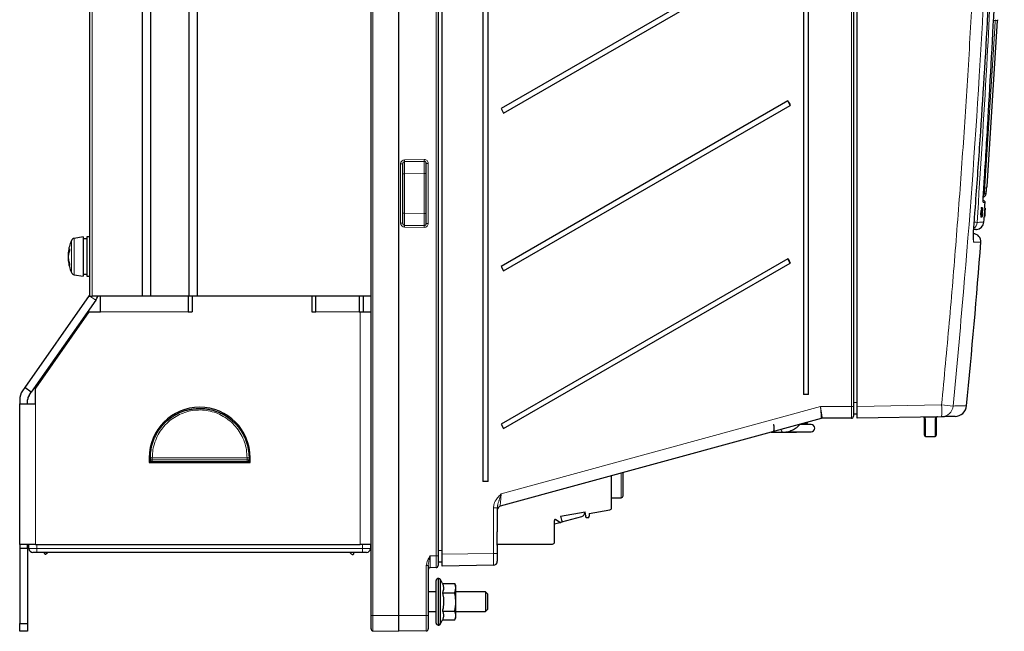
# Model space of a CAD drawing. Header units: millimetres. Extents: x 5 to 418, y 2 to 292.
# Tile 40 of 48: x 173 to 256, y 136 to 187. Entities that reach past the tile are written whole.
import ezdxf

# ---------------------------------------------------------------- set-up
doc = ezdxf.new("R2010")
doc.units = ezdxf.units.MM

msp = doc.modelspace()

# ---------------------------------------------------------------- linework, layer by layer
at = {"color": 7, "linetype": 'Continuous', "lineweight": 25}
for p, q in [((202.3678, 136.8825), (202.3678, 247.5492)), ((204.7012, 247.5492), (204.7012, 136.8825)), ((208.0345, 247.5492), (208.0345, 141.9319)), ((208.3678, 142.0548), (208.3678, 247.3769)), ((211.8096, 241.5492), (211.8096, 148.2159)), ((212.2505, 148.2159), (212.2505, 241.5492)), ((243.1012, 241.5695), (243.1012, 154.5492)), ((243.4345, 154.5578), (243.4345, 241.5466)), ((238.8763, 240.8825), (238.8763, 155.5492)), ((239.3172, 155.5492), (239.3172, 240.8825)), ((178.5845, 237.2159), (178.5845, 163.8825)), ((183.0345, 237.2159), (183.0345, 163.8825)), ((183.7486, 237.2159), (183.7486, 163.8825)), ((186.9871, 237.2159), (186.9871, 163.8825)), ((187.7012, 237.2159), (187.7012, 163.8825)), ((237.5598, 193.6954), (213.3503, 179.7159)), ((213.5669, 179.3406), (237.7764, 193.3202)), ((254.3905, 173.1368), (255.2658, 187.1659)), ((237.5598, 180.3621), (213.3503, 166.3825)), ((213.3503, 179.7159), (213.5669, 179.3406)), ((213.5669, 166.0072), (237.7764, 179.9868)), ((237.7764, 179.9868), (237.5598, 180.3621)), ((205.0345, 175.0521), (205.0345, 170.0463)), ((206.8649, 175.2478), (205.1983, 175.2187)), ((207.0345, 170.0172), (207.0345, 175.0812)), ((253.9046, 171.3171), (253.9048, 171.324)), ((253.9381, 171.3218), (253.9048, 171.324)), ((253.9048, 171.324), (253.9051, 171.324)), ((253.9432, 171.3218), (253.9103, 171.324)), ((253.9241, 170.9684), (253.9381, 171.3218)), ((253.9572, 171.3216), (253.925, 171.3238)), ((253.9796, 171.3214), (253.9287, 170.5564)), ((253.9624, 171.3216), (253.9292, 170.9671)), ((253.9624, 171.3216), (253.9304, 171.3237)), ((253.9432, 171.3218), (253.9355, 171.128)), ((253.9381, 171.3218), (253.9432, 171.3218)), ((253.9391, 171.1278), (253.9572, 171.3216)), ((253.9771, 171.3214), (253.9453, 171.3235)), ((253.9796, 171.3214), (253.9477, 171.3235)), ((253.9572, 171.3216), (253.9624, 171.3216)), ((253.9649, 171.3144), (253.9705, 171.3332)), ((254.0038, 171.331), (253.9712, 171.3331)), ((253.9771, 171.3214), (253.9796, 171.3214)), ((254.0571, 171.9568), (254.0761, 171.9551)), ((254.2207, 171.3142), (254.1874, 171.3164)), ((254.2213, 171.3142), (254.1884, 171.3164)), ((254.223, 171.3142), (254.1908, 171.3163)), ((254.2237, 171.3142), (254.1916, 171.3163)), ((254.2253, 171.3142), (254.1934, 171.3163)), ((254.2282, 171.3142), (254.1958, 171.3163)), ((254.2288, 171.3142), (254.1962, 171.3163)), ((254.1983, 170.9608), (254.2207, 171.3142)), ((254.2237, 171.3142), (254.1989, 170.9596)), ((254.2213, 171.3142), (254.209, 171.1205)), ((254.2095, 171.1203), (254.223, 171.3142)), ((254.2207, 171.3142), (254.2213, 171.3142)), ((254.2218, 171.2209), (254.2282, 171.3142)), ((254.2288, 171.3142), (254.2227, 171.2208)), ((254.223, 171.3142), (254.2237, 171.3142)), ((254.2282, 171.3142), (254.2288, 171.3142)), ((253.8651, 171.1081), (253.8491, 170.7422)), ((253.8823, 170.74), (253.8491, 170.7422)), ((253.8856, 170.5569), (253.8524, 170.5591)), ((253.8984, 171.1059), (253.8651, 171.1081)), ((253.8818, 171.1079), (253.8651, 171.1081)), ((253.915, 171.1057), (253.8818, 171.1079)), ((253.8984, 171.1059), (253.8823, 170.74)), ((253.8823, 170.74), (253.915, 171.1057)), ((253.8856, 170.5569), (253.9241, 170.9684)), ((253.8908, 170.5568), (253.8856, 170.5569)), ((253.9154, 170.82), (253.8908, 170.5568)), ((253.9079, 170.5566), (253.8909, 170.5578)), ((253.915, 171.1057), (253.8984, 171.1059)), ((253.9241, 170.9684), (253.9029, 170.9698)), ((253.9079, 170.5566), (253.9185, 170.827)), ((253.913, 170.5566), (253.9079, 170.5566)), ((253.9292, 170.9671), (253.913, 170.5566)), ((253.9248, 170.5565), (253.913, 170.5573)), ((253.9516, 170.5464), (253.9192, 170.5485)), ((253.9248, 170.5565), (253.9645, 171.1526)), ((253.9287, 170.5564), (253.9248, 170.5565)), ((253.95, 171.0399), (253.9361, 171.0408)), ((253.956, 171.1303), (253.9446, 171.131)), ((253.95, 171.0399), (253.956, 171.1303)), ((253.9642, 170.9445), (253.9545, 170.9451)), ((253.9783, 170.8261), (253.9809, 170.8009)), ((254.0006, 171.1085), (253.9948, 171.0854)), ((254.1695, 170.5492), (254.1363, 170.5514)), ((254.1737, 170.5394), (254.142, 170.5415)), ((254.1698, 171.1002), (254.1465, 170.7343)), ((254.1798, 170.7321), (254.1465, 170.7343)), ((254.1695, 170.5492), (254.1983, 170.9608)), ((254.1702, 170.5492), (254.1695, 170.5492)), ((254.2031, 171.098), (254.1698, 171.1002)), ((254.1719, 171.1002), (254.1698, 171.1002)), ((254.1886, 170.8125), (254.1702, 170.5492)), ((254.1723, 170.5492), (254.1702, 170.5493)), ((254.2052, 171.098), (254.1719, 171.1002)), ((254.1723, 170.5492), (254.1894, 170.8195)), ((254.1729, 170.5492), (254.1723, 170.5492)), ((254.1989, 170.9596), (254.1729, 170.5492)), ((254.1763, 170.5492), (254.1757, 170.5492)), ((254.1891, 170.7355), (254.1763, 170.5492)), ((254.1787, 170.5492), (254.1763, 170.5494)), ((254.1793, 170.5492), (254.1787, 170.5492)), ((254.1798, 170.7321), (254.2052, 171.098)), ((254.2031, 171.098), (254.1798, 170.7321)), ((254.1869, 170.7551), (254.1859, 170.7552)), ((254.188, 170.765), (254.1866, 170.765)), ((254.1869, 170.7551), (254.188, 170.765)), ((254.1905, 170.7801), (254.1875, 170.7803)), ((254.1885, 170.7356), (254.213, 171.0928)), ((254.2145, 171.0927), (254.1913, 170.7354)), ((254.1983, 170.9608), (254.1957, 170.961)), ((254.1983, 170.9121), (254.1959, 170.9122)), ((254.1983, 170.9121), (254.2042, 171.0003)), ((254.2129, 171.0846), (254.1984, 170.8728)), ((254.1997, 170.8728), (254.2127, 171.0739)), ((254.2042, 171.0003), (254.2017, 171.0005)), ((254.2052, 171.098), (254.2031, 171.098)), ((254.2109, 171.1082), (254.2093, 171.1083)), ((254.2109, 171.1082), (254.2111, 171.118)), ((254.2223, 171.2208), (254.2226, 171.2259)), ((205.1983, 169.8797), (206.8649, 169.8506)), ((178.0512, 168.8825), (177.3141, 168.7526)), ((178.0512, 168.8825), (178.0512, 165.9296)), ((178.5845, 168.8825), (178.3678, 168.8825)), ((178.3678, 168.8825), (178.3678, 165.9296)), ((178.3678, 168.7159), (178.0512, 168.7159)), ((176.8517, 167.529), (176.8008, 167.5431)), ((176.8093, 167.413), (176.8008, 167.4144)), ((176.8032, 167.2474), (176.8008, 167.2474)), ((176.8609, 167.5596), (176.8101, 167.5724)), ((176.8248, 167.4252), (176.8101, 167.4234)), ((176.8032, 166.9543), (176.8008, 166.9538)), ((176.8294, 166.8965), (176.8008, 166.8886)), ((176.8428, 166.8336), (176.8101, 166.8262)), ((237.5598, 167.0288), (213.3503, 153.0492)), ((213.3503, 166.3825), (213.5669, 166.0072)), ((213.5669, 152.6739), (237.7764, 166.6535)), ((237.7764, 166.6535), (237.5598, 167.0288)), ((177.3141, 165.6792), (178.0512, 165.5492)), ((178.0512, 165.9296), (178.0512, 165.5492)), ((178.0512, 165.7159), (178.3678, 165.7159)), ((178.3678, 165.9296), (178.3678, 165.5492)), ((178.3678, 165.5492), (178.5845, 165.5492)), ((178.5806, 163.9205), (173.1335, 156.1413)), ((178.5845, 163.8825), (178.8345, 163.8825)), ((183.0345, 163.8825), (178.8345, 163.8825)), ((179.5345, 162.5492), (179.5345, 163.8825)), ((183.7486, 163.8825), (183.0345, 163.8825)), ((186.9871, 163.8825), (183.7486, 163.8825)), ((186.9345, 163.8825), (186.9345, 162.5492)), ((187.2678, 163.8825), (186.9871, 163.8825)), ((187.2678, 163.8825), (187.2678, 162.5492)), ((197.3678, 163.8825), (187.2678, 163.8825)), ((202.3678, 163.8825), (187.7012, 163.8825)), ((197.3678, 163.8825), (197.3678, 162.5492)), ((197.7012, 162.5492), (197.7012, 163.8825)), ((201.3678, 163.8825), (201.3678, 162.5492)), ((201.7012, 163.8825), (201.7012, 162.5492)), ((179.1267, 163.5382), (173.6796, 155.7589)), ((178.5479, 162.5492), (174.0345, 156.1034)), ((178.5479, 162.5492), (179.5345, 162.5492)), ((186.9345, 162.5492), (187.2678, 162.5492)), ((197.3678, 162.5492), (197.7012, 162.5492)), ((201.3678, 162.5492), (201.4556, 162.5492)), ((201.4556, 162.5492), (202.3678, 162.5492)), ((173.1335, 156.1413), (172.9423, 155.8682)), ((173.6796, 155.7589), (173.1335, 156.1413)), ((173.4884, 155.4858), (173.6796, 155.7589)), ((174.0345, 154.7701), (174.0345, 156.1034)), ((239.3172, 155.5492), (238.8763, 155.5492)), ((172.7012, 155.1034), (172.7012, 154.7701)), ((172.7012, 154.7701), (174.0345, 154.7701)), ((172.7012, 142.8825), (172.7012, 154.7701)), ((173.3678, 154.7701), (173.3678, 155.1034)), ((243.1012, 154.5492), (243.1012, 153.7159)), ((243.4345, 153.8857), (243.1012, 153.8857)), ((243.4345, 153.558), (243.4345, 154.5578)), ((240.3913, 153.5374), (213.2798, 146.1163)), ((213.3503, 153.0492), (213.5669, 152.6739)), ((239.5345, 153.0159), (238.5754, 153.0159)), ((239.0207, 153.0233), (239.0246, 153.1633)), ((239.1295, 153.0159), (239.2143, 153.1725)), ((239.2143, 153.1725), (239.2384, 153.2218)), ((242.9345, 153.5492), (240.4793, 153.5492)), ((250.5486, 153.6822), (243.4345, 153.558)), ((250.1136, 153.6569), (249.1012, 153.6569)), ((249.1012, 152.1155), (249.1012, 153.5552)), ((250.1012, 153.5761), (250.1012, 152.1155)), ((236.1723, 152.3825), (237.1514, 152.3825)), ((237.1514, 152.3825), (238.1992, 152.3825)), ((237.4721, 152.4159), (239.5345, 152.4159)), ((191.9541, 151.5492), (191.8487, 151.5492)), ((249.2012, 152.0155), (250.0012, 152.0155)), ((183.6345, 150.2159), (183.6345, 149.8159)), ((183.6345, 149.8159), (192.1678, 149.8159)), ((183.7345, 150.2133), (183.7345, 150.2159)), ((183.7345, 150.0492), (183.7345, 150.2133)), ((183.7345, 150.0492), (183.7345, 149.8159)), ((191.9012, 149.8825), (183.9012, 149.8825)), ((192.0678, 150.2159), (192.0678, 150.2133)), ((192.0678, 150.2133), (192.0678, 150.0492)), ((192.0678, 149.8159), (192.0678, 150.0492)), ((192.1678, 149.8159), (192.1678, 150.2159)), ((223.6545, 148.6425), (223.6545, 148.9561)), ((212.2505, 148.2159), (211.8096, 148.2159)), ((222.6878, 146.0066), (222.6878, 148.6915)), ((222.6878, 146.8425), (223.4878, 146.8425)), ((213.0345, 145.9839), (213.0345, 143.943)), ((218.3821, 145.2866), (220.4584, 145.6527)), ((220.4212, 145.5732), (220.4212, 145.6462)), ((220.5203, 145.3013), (220.4584, 145.6527)), ((220.7921, 145.5045), (222.5226, 145.8096)), ((220.7921, 145.5045), (220.7921, 145.2789)), ((217.8652, 143.0847), (217.8652, 144.9247)), ((217.8652, 144.6325), (218.3006, 144.7492)), ((218.279, 144.763), (217.9701, 144.9793)), ((218.3785, 144.7448), (218.3352, 144.7372)), ((218.3821, 145.2866), (218.444, 144.9352)), ((218.4637, 144.7597), (218.3967, 144.748)), ((218.5038, 144.8697), (218.4637, 144.7597)), ((218.4771, 144.7965), (220.1741, 145.2512)), ((220.5609, 145.1308), (220.4866, 145.2194)), ((220.682, 145.1476), (220.5609, 145.1308)), ((174.0345, 142.8825), (172.7012, 142.8825)), ((172.7012, 142.8825), (172.7012, 142.5492)), ((173.3678, 142.5492), (172.7012, 142.5492)), ((172.7012, 142.5492), (172.7012, 136.2159)), ((173.3678, 142.5492), (173.3678, 142.8825)), ((173.3678, 142.5492), (173.3678, 136.2159)), ((173.4845, 142.5492), (173.4845, 142.8825)), ((174.1512, 142.2159), (173.8178, 142.2159)), ((174.0345, 142.8825), (201.4556, 142.8825)), ((201.6512, 142.2159), (174.1512, 142.2159)), ((202.3678, 142.8825), (201.4556, 142.8825)), ((201.9845, 142.2159), (201.6512, 142.2159)), ((202.3178, 142.8825), (202.3178, 142.5492)), ((213.0345, 142.9159), (217.6963, 142.9159)), ((213.0345, 142.822), (213.0345, 142.1306)), ((208.0345, 141.3883), (208.0308, 141.3884)), ((208.0345, 141.9319), (208.0345, 141.0987)), ((208.3678, 141.3825), (208.0345, 141.3883)), ((208.3678, 141.055), (208.3678, 142.0548)), ((213.0345, 142.1306), (213.0345, 141.464)), ((207.2012, 141.1125), (207.2012, 136.8825)), ((207.8707, 140.932), (207.3649, 140.9232)), ((212.707, 141.1307), (208.3678, 141.055)), ((207.8678, 136.2493), (207.8678, 139.8492)), ((208.095, 140.0159), (208.0345, 140.0159)), ((208.4056, 139.5774), (208.246, 139.9196)), ((207.8678, 138.8825), (207.2012, 138.8825)), ((208.4003, 139.5887), (209.4383, 139.5887)), ((208.4004, 139.5887), (209.4383, 139.5887)), ((209.5345, 139.3825), (209.4382, 139.5889)), ((209.4383, 138.8012), (209.5345, 139.1949)), ((209.5345, 139.1949), (209.5345, 139.3825)), ((209.5345, 138.0314), (209.5345, 139.1949)), ((212.0345, 138.8825), (209.5345, 138.8825)), ((212.2012, 138.7159), (212.0345, 138.8825)), ((212.0345, 138.8825), (212.0345, 138.6993)), ((208.4003, 138.8012), (209.4383, 138.8012)), ((209.5345, 136.8857), (209.5345, 138.0314)), ((212.0345, 138.6993), (212.0345, 137.2159)), ((212.2012, 138.7159), (212.2012, 138.5693)), ((212.2012, 138.5693), (212.2012, 137.3825)), ((207.2012, 137.2159), (207.8678, 137.2159)), ((208.4003, 137.2617), (209.4383, 137.2617)), ((209.5345, 137.2159), (212.0345, 137.2159)), ((212.0345, 137.2159), (212.2012, 137.3825)), ((202.3678, 135.7537), (202.3678, 136.8825)), ((204.7012, 136.8825), (204.7012, 135.5492)), ((207.2012, 136.8825), (207.2012, 135.7566)), ((208.246, 136.1788), (208.4056, 136.521)), ((208.4004, 136.5097), (209.4383, 136.5097)), ((208.4004, 136.5097), (209.4383, 136.5097)), ((209.4382, 136.5095), (209.5345, 136.7159)), ((209.5345, 136.7159), (209.5345, 136.8857)), ((172.7012, 136.2159), (173.3678, 136.2159)), ((172.7012, 135.5492), (172.7012, 136.2159)), ((173.3678, 135.5492), (172.7012, 135.5492)), ((173.3678, 136.2159), (173.3678, 135.5492)), ((202.5316, 135.5871), (204.7012, 135.5492)), ((207.0374, 135.59), (204.7012, 135.5492)), ((208.0345, 136.0825), (208.095, 136.0825))]:
    msp.add_line(p, q, dxfattribs=at)
at = {"color": 7, "linetype": 'Continuous', "lineweight": 18}
for p, q in [((202.5316, 247.5492), (202.5316, 136.8825)), ((207.8707, 141.9319), (207.8707, 247.5492)), ((242.9375, 154.5492), (242.9375, 241.5695)), ((178.8345, 163.8825), (178.8345, 237.2159)), ((255.0817, 187.1659), (255.0924, 187.2314)), ((255.2658, 187.1659), (255.0817, 187.1659)), ((204.8707, 170.0463), (204.8707, 175.0521)), ((204.8707, 175.0521), (205.0345, 175.0521)), ((205.1983, 175.3854), (206.8649, 175.4144)), ((207.0345, 175.0812), (207.2041, 175.0812)), ((207.2041, 175.0812), (207.2041, 170.0172)), ((205.0345, 174.2189), (205.1983, 174.2189)), ((206.8649, 174.248), (205.1983, 174.2189)), ((205.1983, 174.2189), (205.1983, 170.8795)), ((206.8649, 174.248), (207.0345, 174.248)), ((206.8649, 170.8504), (206.8649, 174.248)), ((254.3494, 173.0142), (254.3497, 173.0191)), ((205.0345, 170.8795), (205.1983, 170.8795)), ((205.1983, 170.8795), (206.8649, 170.8504)), ((206.8649, 170.8504), (207.0345, 170.8504)), ((253.9185, 170.827), (253.9161, 170.8272)), ((253.9391, 171.1278), (253.9355, 171.1281)), ((254.2127, 171.0739), (254.2122, 171.0739)), ((204.8707, 170.0463), (205.0345, 170.0463)), ((206.8649, 169.6839), (205.1983, 169.713)), ((207.0345, 170.0172), (207.2041, 170.0172)), ((177.0669, 166.1797), (177.0669, 168.5586)), ((177.3141, 168.7526), (177.3141, 165.6792)), ((177.0669, 165.8732), (177.0669, 166.1797)), ((178.5806, 163.9205), (178.5845, 163.9178)), ((178.6349, 163.8825), (179.1267, 163.5382)), ((186.9345, 162.5492), (179.5345, 162.5492)), ((201.3678, 162.5492), (197.7012, 162.5492)), ((201.4556, 142.8825), (201.4556, 162.5492)), ((174.0345, 142.8825), (174.0345, 154.7701)), ((243.1012, 154.8857), (243.4345, 154.8857)), ((243.4345, 154.5578), (250.5515, 154.682)), ((213.3619, 147.1707), (240.3179, 154.5492)), ((240.3179, 154.5492), (242.9375, 154.5492)), ((243.1012, 154.5492), (242.9375, 154.5492)), ((239.2267, 153.2186), (239.2143, 153.1724)), ((249.2012, 153.456), (249.2012, 152.0155)), ((250.0012, 152.0155), (250.0012, 153.477)), ((183.9012, 150.2133), (183.7345, 150.2133)), ((183.9012, 150.0492), (183.7345, 150.0492)), ((183.9012, 150.2209), (183.9012, 150.2184)), ((183.9012, 150.2184), (191.9012, 150.2184)), ((183.9012, 150.2184), (183.9012, 150.2133)), ((191.9012, 150.2133), (183.9012, 150.2133)), ((183.9012, 150.2133), (183.9012, 150.0492)), ((183.9012, 150.0492), (191.9012, 150.0492)), ((183.9012, 150.0492), (183.9012, 149.8825)), ((183.9012, 149.8825), (183.9012, 149.8159)), ((191.9012, 150.2184), (191.9012, 150.2209)), ((191.9012, 150.2133), (191.9012, 150.2184)), ((191.9012, 150.0492), (191.9012, 150.2133)), ((192.0678, 150.2133), (191.9012, 150.2133)), ((191.9012, 150.0492), (191.9012, 149.8825)), ((192.0678, 150.0492), (191.9012, 150.0492)), ((191.9012, 149.8825), (191.9012, 149.8159)), ((223.4878, 148.6425), (223.4878, 148.9105)), ((223.4878, 146.8425), (223.4878, 148.6425)), ((212.7071, 142.1306), (212.7071, 145.9839)), ((212.7071, 145.9839), (213.0345, 145.9839)), ((173.4845, 142.5492), (174.1512, 142.5492)), ((174.1512, 142.8825), (174.1512, 142.5492)), ((174.1512, 142.5492), (174.1512, 142.2159)), ((174.1512, 142.5492), (201.6512, 142.5492)), ((201.6512, 142.5492), (201.6512, 142.8825)), ((201.6512, 142.5492), (201.6512, 142.2159)), ((201.6512, 142.5492), (202.3178, 142.5492)), ((208.0345, 142.3882), (208.3678, 142.3824)), ((207.3649, 141.923), (207.8707, 141.9319)), ((207.8707, 141.9319), (208.0345, 141.9319)), ((208.3678, 142.0548), (212.7071, 142.1306)), ((212.7071, 142.1306), (213.0345, 142.1306)), ((207.0374, 136.8825), (207.0374, 141.1125)), ((207.2012, 141.1125), (207.0374, 141.1125)), ((208.0345, 140.0159), (208.0345, 136.0827)), ((208.095, 136.0827), (208.095, 140.0159)), ((208.246, 139.9196), (208.246, 136.1789)), ((202.5316, 136.8825), (202.3678, 136.8825)), ((202.5316, 136.8825), (204.7012, 136.8825)), ((202.5316, 136.8825), (202.5316, 135.5871)), ((207.0374, 136.8825), (204.7012, 136.8825)), ((207.0374, 135.59), (207.0374, 136.8825)), ((207.2012, 136.8825), (207.0374, 136.8825))]:
    msp.add_line(p, q, dxfattribs=at)
at = {"color": 7, "linetype": 'Continuous', "lineweight": 18, "flags": 128}
for points in [[(255.0817, 187.1659), (255.0401, 186.5005), (254.8738, 183.839), (254.1787, 172.7107)], [(254.0557, 171.8436), (254.0592, 171.8251), (254.0602, 171.7929)], [(253.2591, 168.4339), (253.2559, 168.5697), (253.2386, 168.6583)], [(236.9938, 152.6074), (236.9974, 152.5883), (237.0335, 152.4802), (237.0876, 152.4079), (237.1514, 152.3825), (237.1514, 152.3825)], [(238.3251, 152.4159), (238.3097, 152.4079), (238.1992, 152.3825)]]:
    msp.add_lwpolyline(points, dxfattribs=at)
at = {"color": 7, "linetype": 'Continuous', "lineweight": 25, "flags": 128}
for points in [[(254.1974, 171.3159), (254.2007, 171.3662), (254.2143, 171.5724), (254.2279, 171.7786)], [(254.1183, 170.1292), (254.1321, 170.3354), (254.1459, 170.5415), (254.1465, 170.5494)]]:
    msp.add_lwpolyline(points, dxfattribs=at)
at = {"color": 7, "linetype": 'Continuous', "lineweight": 18}
for centre, radius, start, end in [((252.2141, 143.9751), 43.2859, 86.201525, 86.465978), ((205.2041, 175.0521), 0.3333, 91, 180), ((202.8103, 175.302), 2.3894, 358.001617, 1.998383), ((206.8707, 175.0812), 0.3333, 0, 91), ((204.477, 175.3311), 2.3894, 358.001617, 1.998383), ((253.8414, 172.5647), 0.3334, 314.639516, 356.43634), ((253.2631, 159.2903), 13.4515, 86.097181, 86.429568), ((205.2041, 170.0463), 0.3333, 180, 269), ((202.8103, 169.7963), 2.3894, 358.001617, 1.998383), ((206.8707, 170.0172), 0.3333, 269, 0), ((204.477, 169.7673), 2.3894, 358.001617, 1.998383), ((252.8845, 170.145), 0.6668, 305.878598, 356.183529), ((252.3167, 155.1805), 14.971, 85.275163, 86.190715), ((238.282, 154.2181), 12.2783, 357.498486, 2.165515), ((236.3499, 6.0238), 149.335, 84.168492, 84.542989), ((250.5296, 154.6797), 0.9977, 271.089843, 354.614745), ((237.8611, 153.9367), 1.4761, 321.771425, 329.7881), ((240.4793, 153.216), 0.3332, 90.000119, 105.308153), ((249.2007, 153.5556), 0.0996, 180.24976, 270.247601), ((250.0016, 153.5766), 0.0996, 269.748797, 359.746575), ((183.8595, 148.8486), 1.373, 88.262525, 95.225314), ((183.8595, 148.8408), 1.3782, 88.269169, 95.205235), ((191.9428, 148.8486), 1.373, 84.774686, 91.737475), ((191.9428, 148.8408), 1.3782, 84.794765, 91.730831)]:
    msp.add_arc(centre, radius, start, end, dxfattribs=at)
at = {"color": 7, "linetype": 'Continuous', "lineweight": 25}
for centre, radius, start, end in [((255.5984, 187.1451), 0.3333, 165, 176.429851), ((253.0672, 189.0637), 17.782, 209.297941, 210.694177), ((205.2012, 175.0521), 0.1667, 91, 180), ((206.8678, 175.0812), 0.1667, 0, 91), ((254.0578, 173.1577), 0.3333, 331.940737, 356.362009), ((254.0615, 171.7891), 0.1667, 357.305826, 85), ((205.2012, 170.0463), 0.1667, 180, 269), ((206.8678, 170.0172), 0.1667, 269, 0), ((253.4532, 170.1751), 0.6667, 273, 355.982012), ((253.2076, 168.4757), 0.6667, 355.282661, 89), ((180.1178, 167.2159), 3.3333, 156.245977, 174.158313), ((177.372, 168.4243), 0.3333, 100, 156.245977), ((-543.6463, 231.3855), 800, 354.4925838, 355.4859412), ((176.8975, 167.5283), 0.0979, 153.204577, 171.254792), ((178.9164, 167.4081), 2.1168, 176.364426, 178.10801), ((177.3158, 167.5152), 0.5164, 184.134249, 191.692871), ((180.1197, 167.1589), 3.3201, 175.430776, 178.472973), ((178.0991, 167.4706), 1.2995, 182.476148, 185.302872), ((179.805, 167.0997), 3.0054, 175.19483, 178.387435), ((180.1197, 167.2728), 3.3201, 181.527027, 184.569224), ((178.0212, 167.3442), 1.2324, 154.808024, 169.327615), ((178.5194, 167.0453), 1.7365, 158.296072, 169.845034), ((179.017, 167.1005), 2.2304, 168.761738, 171.675524), ((178.9596, 167.7781), 2.0556, 177.473074, 182.526926), ((178.0991, 166.9612), 1.2995, 174.697128, 177.523852), ((179.7024, 167.0991), 2.9028, 181.614127, 184.880532), ((178.9164, 167.0237), 2.1168, 181.89199, 183.635574), ((177.2126, 166.9186), 0.413, 184.171672, 192.927199), ((180.1178, 167.2159), 3.3333, 185.841687, 203.754023), ((179.1184, 167.3502), 2.3334, 188.424874, 198.538392), ((178.6252, 167.1039), 1.8361, 188.697723, 200.565579), ((178.3003, 166.5336), 1.3963, 176.933894, 183.066106), ((253.0672, 175.7304), 17.782, 209.297941, 210.694177), ((177.372, 166.0074), 0.3333, 203.754023, 260), ((178.0345, 164.3029), 1.3333, 325, 341.621148), ((174.0345, 155.1034), 1.3333, 145, 180), ((174.0345, 155.1034), 0.6667, 145, 180), ((187.9012, 150.2159), 4.2667, 0, 180), ((251.6654, 154.7018), 1, 271, 354.522199), ((239.5345, 152.7159), 0.3, 270, 90), ((240.4793, 153.2159), 0.3333, 90, 105.308187), ((242.9345, 153.7159), 0.1667, 270, 0), ((250.2012, 153.5761), 0.1, 91, 114.625663), ((249.2012, 152.1155), 0.1, 180, 270), ((250.0012, 152.1155), 0.1, 270, 0), ((183.9012, 150.0492), 0.1667, 180, 270), ((191.9012, 150.0492), 0.1667, 270, 0), ((223.4878, 147.0092), 0.1667, 270, 0), ((213.3678, 145.7948), 0.3333, 105.308187, 180), ((220.0878, 145.5732), 0.3333, 285, 0), ((222.4878, 146.0066), 0.2, 280.000143, 359.999857), ((217.9318, 144.9247), 0.0667, 55, 179.99957), ((218.3612, 144.868), 0.1333, 231.938756, 258.739906), ((218.3647, 144.8774), 0.1333, 275.936372, 283.918107), ((218.4568, 144.8869), 0.05, 340, 104.780192), ((220.5249, 145.2515), 0.05, 95.219808, 220), ((220.6587, 145.2789), 0.1333, 280.07276, 359.999785), ((217.6963, 143.0847), 0.1688, 270, 359.99983), ((173.8178, 142.5492), 0.3333, 180, 270), ((201.9845, 142.5492), 0.3333, 270, 0), ((212.7012, 141.464), 0.3333, 271, 0), ((207.3678, 140.7566), 0.1667, 91, 180), ((207.8678, 141.0987), 0.1667, 271, 0), ((208.0345, 139.8492), 0.1667, 90, 180), ((208.095, 139.8492), 0.1667, 25, 90), ((202.5345, 135.7537), 0.1667, 180, 269), ((207.0345, 135.7566), 0.1667, 271, 0), ((208.0345, 136.2492), 0.1667, 180, 270), ((208.095, 136.2492), 0.1667, 270, 335)]:
    msp.add_arc(centre, radius, start, end, dxfattribs=at)
at = {"color": 7, "linetype": 'Continuous', "lineweight": 18}
for centre, major_axis, ratio, start_param, end_param in [((205.2012, 174.2186), (-0.0029, 1.0001), 0.0029077, 0.0000423, 1.570534), ((206.8678, 174.2477), (-0.0029, 1.0001), 0.0029077, 0.0000423, 1.570534), ((205.2012, 170.8798), (0.0029, 1.0001), 0.0029077, 1.5710586, 3.1415504), ((206.8678, 170.8507), (0.0029, 1.0001), 0.0029077, 1.5710586, 3.1415504), ((240.3001, 154.5492), (-0.0912, 1.0118), 0.0174724, 3.1447235, 4.7108144), ((240.3001, 154.5492), (-0.1792, 1), 0.0172682, 3.1432038, 4.7092948), ((242.9345, 154.5492), (0, 1), 0.0029704, 3.1415927, 4.712389), ((245.3504, 154.5492), (4.8711, 1), 0.0002402, 3.1380576, 3.1427629), ((213.3678, 147.1772), (0.088, 1.0609), 0.0050566, 1.5773472, 3.1434382), ((207.3678, 141.9234), (0.0029, 1.0002), 0.0029071, 1.5711601, 3.1416519), ((207.8678, 141.9321), (-0.0029, 1.0001), 0.0029077, 3.1416349, 4.7121267), ((212.7012, 142.1308), (-0.0058, 1.0001), 0.0059391, 3.1416618, 4.712147)]:
    msp.add_ellipse(centre, major_axis=major_axis, ratio=ratio, start_param=start_param, end_param=end_param, dxfattribs=at)
for points, knots in [([(250.5515, 154.682), (250.7702, 156.998), (251.2075, 161.6302), (251.7861, 168.586), (252.3081, 175.5471), (252.7729, 182.5921), (253.1799, 189.7202), (253.5246, 196.9314), (253.8085, 204.1462), (253.9424, 208.9584), (254.0094, 211.3646)], [0, 0, 0, 0, 0.1228665, 0.2457424, 0.3686469, 0.4915608, 0.6186443, 0.7457384, 0.872864, 1, 1, 1, 1]), ([(254.9838, 211.2855), (254.9838, 211.2855), (254.8623, 206.4769), (254.5327, 196.8615), (253.7057, 181.1779), (252.6885, 167.0843), (251.8232, 157.8061), (251.5229, 154.586)], [0, 0, 0, 0, 0.0000001, 0.2539862, 0.5079724, 0.8292412, 1, 1, 1, 1]), ([(255.5097, 211.3473), (255.4973, 210.903), (255.4354, 208.6817), (255.1408, 199.3526), (254.5662, 186.0428), (253.8318, 174.5232), (253.5498, 170.1006)], [0, 0, 0, 0, 0.0322876, 0.1614382, 0.6780666, 1, 1, 1, 1]), ([(254.3127, 172.5464), (254.323, 172.6772), (254.3354, 172.8348), (254.3476, 172.9924), (254.3497, 173.0191)], [0, 0, 0, 0, 0.8306218, 1, 1, 1, 1]), ([(254.3497, 173.0191), (254.3509, 173.034), (254.3533, 173.0643), (254.3563, 173.0981), (254.3587, 173.1226), (254.3601, 173.1328), (254.3608, 173.1361), (254.361, 173.1363), (254.3612, 173.1364)], [0, 0, 0, 0, 0.21152178, 0.42916049, 0.64075179, 0.85849259, 0.92913667, 1, 1, 1, 1]), ([(254.3612, 173.1364), (254.3641, 173.1365), (254.3788, 173.1367), (254.3915, 173.137), (254.3888, 173.1369), (254.3881, 173.1369)], [0, 0, 0, 0, 0.1604837, 0.8024244, 1, 1, 1, 1]), ([(254.0602, 171.7929), (254.0591, 171.7947), (254.0569, 171.7986), (254.0553, 171.8279), (254.0549, 171.8741), (254.056, 171.9368), (254.0583, 172.0148), (254.0619, 172.1047), (254.0667, 172.2055), (254.0719, 172.3004), (254.077, 172.386), (254.0801, 172.4348), (254.0817, 172.4593)], [0, 0, 0, 0, 0.10595599, 0.2149835, 0.32093129, 0.4299487, 0.53591272, 0.64494836, 0.75092493, 0.85997632, 0.92956502, 1, 1, 1, 1]), ([(254.1787, 172.7107), (254.1776, 172.6919), (254.1753, 172.6544), (254.1732, 172.6045), (254.1724, 172.5668), (254.1728, 172.5468), (254.1737, 172.5448), (254.1741, 172.5439)], [0, 0, 0, 0, 0.2147505, 0.4295793, 0.6438148, 0.8575512, 1, 1, 1, 1]), ([(254.1741, 172.5439), (254.1817, 172.5441), (254.2197, 172.5447), (254.2706, 172.5456), (254.3, 172.5461), (254.3127, 172.5464)], [0, 0, 0, 0, 0.1241023, 0.6205161, 1, 1, 1, 1]), ([(254.2092, 171.7798), (254.2133, 171.7795), (254.2259, 171.7784), (254.1265, 171.7871), (254.0602, 171.7929)], [0, 0, 0, 0, 0.3324436, 1, 1, 1, 1]), ([(253.2591, 168.4339), (253.2561, 168.4355), (253.2501, 168.4388), (253.2416, 168.4687), (253.2341, 168.5288), (253.2292, 168.6313), (253.228, 168.767), (253.2306, 168.9298), (253.2369, 169.1181), (253.2467, 169.3229), (253.2598, 169.5422), (253.2709, 169.6919), (253.2765, 169.7678)], [0, 0, 0, 0, 0.0706216, 0.1421271, 0.2477038, 0.3563312, 0.4619865, 0.5707119, 0.6765109, 0.7853948, 0.8911615, 1, 1, 1, 1]), ([(253.5498, 170.1006), (253.5755, 170.102), (253.7035, 170.1087), (253.89, 170.1184), (254.0482, 170.1267), (254.1209, 170.1305), (254.1109, 170.13), (254.1083, 170.1299)], [0, 0, 0, 0, 0.06913015, 0.34565937, 0.62218859, 0.89879158, 1, 1, 1, 1]), ([(253.8611, 168.4234), (253.8625, 168.4234), (253.8662, 168.4233), (253.7675, 168.425), (253.579, 168.4283), (253.3657, 168.4321), (253.2591, 168.4339)], [0, 0, 0, 0, 0.1596391, 0.432804, 0.7163571, 1, 1, 1, 1]), ([(191.9012, 150.2209), (191.89, 150.4462), (191.8678, 150.8967), (191.6394, 151.7679), (191.2055, 152.571), (190.5921, 153.2281), (190.0523, 153.6428), (189.4474, 153.9588), (188.8001, 154.169), (188.1292, 154.2635), (187.2409, 154.2408), (186.1599, 153.932), (185.2401, 153.2886), (184.6573, 152.6107), (184.303, 152.0271), (184.0545, 151.3889), (183.921, 150.7784), (183.907, 150.3852), (183.9012, 150.2209)], [0, 0, 0, 0, 0.05346293, 0.10692893, 0.2132665, 0.26715806, 0.32104567, 0.37510356, 0.42915374, 0.48220661, 0.53525793, 0.63927628, 0.74433204, 0.79829008, 0.8522479, 0.90661515, 0.96097861, 1, 1, 1, 1]), ([(251.5229, 154.586), (251.6983, 154.5891), (252.0492, 154.5952), (252.4012, 154.6013), (252.6009, 154.6048), (252.6884, 154.6063), (252.6607, 154.6059), (252.6607, 154.6059)], [0, 0, 0, 0, 0.2497124, 0.4995395, 0.7497116, 0.9999991, 1, 1, 1, 1]), ([(249.0177, 153.6555), (249.0185, 153.6554), (249.023, 153.655), (249.037, 153.6532), (249.0533, 153.6495), (249.0903, 153.6376), (249.1634, 153.5901), (249.1949, 153.5265), (249.1996, 153.4736), (249.2012, 153.456)], [0, 0, 0, 0, 0.0019134, 0.0107903, 0.0374411, 0.06332, 0.1972747, 0.7326837, 1, 1, 1, 1]), ([(250.0012, 153.477), (250.0031, 153.4947), (250.0088, 153.5479), (250.0303, 153.6091), (250.1036, 153.6512), (250.1136, 153.6569)], [0, 0, 0, 0, 0.3011103, 0.9042462, 1, 1, 1, 1]), ([(236.319, 152.4162), (236.3283, 152.4165), (236.3397, 152.4169), (236.3614, 152.4212), (236.3734, 152.4277), (236.3825, 152.4356), (236.384, 152.4392), (236.3846, 152.4406)], [0, 0, 0, 0, 0.271942, 0.3340637, 0.8008146, 0.9167115, 1, 1, 1, 1]), ([(236.4282, 152.4471), (236.424, 152.4414), (236.4157, 152.4301), (236.396, 152.4201), (236.3688, 152.4118), (236.3424, 152.4109), (236.3272, 152.4103)], [0, 0, 0, 0, 0.22677, 0.4530459, 0.6862452, 1, 1, 1, 1]), ([(212.7071, 145.9839), (212.7197, 146.097), (212.7507, 146.3745), (212.975, 146.7372), (213.2019, 146.999), (213.3282, 147.1346), (213.3612, 147.1699), (213.3619, 147.1707)], [0, 0, 0, 0, 0.24406583, 0.59928235, 0.8954389, 0.99769343, 1, 1, 1, 1]), ([(213.3619, 147.1707), (213.3615, 147.1695), (213.3531, 147.1436), (213.3367, 147.093), (213.3096, 147.0098), (213.2795, 146.9174), (213.2464, 146.8161), (213.2134, 146.7154), (213.1804, 146.6149), (213.1481, 146.5149), (213.1168, 146.415), (213.0877, 146.3152), (213.0661, 146.2296), (213.0514, 146.1581), (213.0423, 146.1009), (213.0359, 146.0428), (213.035, 146.0036), (213.0345, 145.9839)], [0, 0, 0, 0, 0.003035, 0.0635316, 0.1241327, 0.2077662, 0.2916522, 0.3762274, 0.4609969, 0.5471348, 0.6333823, 0.7198615, 0.8064437, 0.85457, 0.9027675, 0.9512922, 1, 1, 1, 1]), ([(207.0374, 141.1125), (207.0374, 141.187), (207.0491, 141.2595), (207.0874, 141.4019), (207.1141, 141.4713), (207.1759, 141.6052), (207.2113, 141.6703), (207.286, 141.798), (207.3257, 141.861), (207.3649, 141.923)], [0, 0, 0, 0, 0.25, 0.25, 0.5, 0.5, 0.75, 0.75, 1, 1, 1, 1]), ([(207.2012, 141.1125), (207.2012, 141.1799), (207.2092, 141.2466), (207.2314, 141.3806), (207.2457, 141.4476), (207.2926, 141.6495), (207.329, 141.7865), (207.3649, 141.923)], [0, 0, 0, 0, 0.25, 0.25, 0.5, 0.5, 1, 1, 1, 1])]:
    msp.add_open_spline(points, degree=3, knots=knots, dxfattribs=at)
at = {"color": 7, "linetype": 'Continuous', "lineweight": 25}
for points, knots in [([(253.2765, 169.7678), (253.3106, 170.211), (253.4807, 172.4267), (253.8969, 178.1899), (254.4474, 187.0627), (255.0249, 198.6856), (255.2671, 206.7628), (255.4028, 211.2855)], [0, 0, 0, 0, 0.0320694, 0.1603478, 0.4169318, 0.6735157, 1, 1, 1, 1]), ([(254.0817, 172.4593), (254.0888, 172.5702), (254.1248, 173.1246), (254.2738, 175.4531), (254.8393, 184.7697), (255.4265, 196.815), (255.747, 207.0905), (255.8458, 210.258)], [0, 0, 0, 0, 0.0088087, 0.0440433, 0.1849823, 0.7487663, 1, 1, 1, 1]), ([(254.3122, 172.539), (254.3138, 172.5587), (254.3263, 172.717), (254.3386, 172.8754), (254.3494, 173.0141)], [0, 0, 0, 0, 0.1240776, 1, 1, 1, 1]), ([(254.3493, 173.0117), (254.3503, 173.0254), (254.3533, 173.0642), (254.3565, 173.0981), (254.3571, 173.1031), (254.3573, 173.1048)], [0, 0, 0, 0, 0.2678678, 0.7537256, 1, 1, 1, 1]), ([(254.0564, 171.8335), (254.0565, 171.8333), (254.0567, 171.8316), (254.0556, 171.8459), (254.0554, 171.8924), (254.0577, 172.0063), (254.066, 172.1947), (254.0759, 172.3755), (254.083, 172.4759), (254.0845, 172.4961)], [0, 0, 0, 0, 0.0092265, 0.0826067, 0.2188212, 0.4253387, 0.6733053, 0.9345458, 1, 1, 1, 1]), ([(254.0696, 172.2506), (254.0875, 172.2546), (254.1454, 172.2675), (254.2262, 172.3321), (254.2849, 172.4191), (254.3058, 172.4894), (254.3111, 172.5259), (254.3123, 172.5401), (254.3127, 172.5456), (254.3127, 172.5464)], [0, 0, 0, 0, 0.1297525, 0.4187071, 0.7190482, 0.8943546, 0.9587324, 0.9943349, 1, 1, 1, 1]), ([(253.956, 171.1303), (253.9597, 171.1572), (253.9663, 171.2053), (253.9738, 171.286), (253.9771, 171.3214)], [0, 0, 0, 0, 0.5604274, 1, 1, 1, 1]), ([(253.9642, 170.9445), (253.968, 170.9997), (253.9756, 171.1098), (253.988, 171.245), (253.9979, 171.319), (254.0018, 171.327), (254.0038, 171.331)], [0, 0, 0, 0, 0.2804925, 0.5595697, 0.7796153, 1, 1, 1, 1]), ([(254.0038, 171.331), (254.0051, 171.3282), (254.0077, 171.3227), (254.0076, 171.2672), (254.005, 171.1918), (254.0021, 171.1363), (254.0006, 171.1085)], [0, 0, 0, 0, 0.28008064, 0.55944867, 0.77954883, 1, 1, 1, 1]), ([(254.2111, 171.118), (254.2131, 171.1478), (254.2172, 171.2071), (254.2219, 171.2734), (254.2246, 171.3092), (254.225, 171.3125), (254.2253, 171.3142)], [0, 0, 0, 0, 0.2802532, 0.5595228, 0.7795924, 1, 1, 1, 1]), ([(254.2253, 171.3142), (254.2252, 171.3111), (254.2251, 171.305), (254.2223, 171.2579), (254.2181, 171.1912), (254.215, 171.1435), (254.2134, 171.1197)], [0, 0, 0, 0, 0.2801842, 0.55985531, 0.77999994, 1, 1, 1, 1]), ([(253.9203, 170.8726), (253.9194, 170.8628), (253.9178, 170.8453), (253.9161, 170.8277), (253.9154, 170.82)], [0, 0, 0, 0, 0.56000161, 1, 1, 1, 1]), ([(253.9185, 170.827), (253.9189, 170.8355), (253.9195, 170.8507), (253.9201, 170.8659), (253.9203, 170.8726)], [0, 0, 0, 0, 0.5599998, 1, 1, 1, 1]), ([(253.9355, 171.128), (253.935, 171.115), (253.9343, 171.0969), (253.9333, 171.073), (253.9326, 171.061), (253.9322, 171.0551)], [0, 0, 0, 0, 0.5612769, 0.7817626, 1, 1, 1, 1]), ([(253.9322, 171.0551), (253.9335, 171.0687), (253.9358, 171.0929), (253.9381, 171.1172), (253.9391, 171.1278)], [0, 0, 0, 0, 0.5599999, 1, 1, 1, 1]), ([(253.9516, 170.5464), (253.9496, 170.5506), (253.9457, 170.559), (253.9487, 170.6753), (253.9557, 170.8116), (253.9613, 170.9002), (253.9642, 170.9445)], [0, 0, 0, 0, 0.2799551, 0.5580876, 0.7789116, 1, 1, 1, 1]), ([(253.9645, 171.1526), (253.9616, 171.1273), (253.9565, 171.0823), (253.952, 171.0528), (253.95, 171.0399)], [0, 0, 0, 0, 0.5596859, 1, 1, 1, 1]), ([(253.9809, 170.8009), (253.9778, 170.7618), (253.9716, 170.6836), (253.9627, 170.5982), (253.9559, 170.5527), (253.953, 170.5485), (253.9516, 170.5464)], [0, 0, 0, 0, 0.2802563, 0.5595462, 0.7795894, 1, 1, 1, 1]), ([(253.9684, 170.9449), (253.9658, 170.9038), (253.9605, 170.8219), (253.9549, 170.712), (253.954, 170.6459), (253.9561, 170.6384), (253.9571, 170.6346)], [0, 0, 0, 0, 0.281245, 0.5607156, 0.780138, 1, 1, 1, 1]), ([(253.9571, 170.6346), (253.9584, 170.6375), (253.9611, 170.6431), (253.969, 170.708), (253.9748, 170.7813), (253.9783, 170.8261)], [0, 0, 0, 0, 0.2807112, 0.5609046, 1, 1, 1, 1]), ([(253.9977, 171.2427), (253.9965, 171.2409), (253.9941, 171.2372), (253.9886, 171.1961), (253.9794, 171.1021), (253.9729, 171.0097), (253.9684, 170.9449)], [0, 0, 0, 0, 0.1872234, 0.3739058, 0.5607363, 1, 1, 1, 1]), ([(253.9948, 171.0854), (253.996, 171.1092), (253.9985, 171.1567), (254.0003, 171.2112), (253.9998, 171.2391), (253.9984, 171.2415), (253.9977, 171.2427)], [0, 0, 0, 0, 0.2805533, 0.5597389, 0.7796538, 1, 1, 1, 1]), ([(254.1909, 170.7794), (254.1885, 170.7429), (254.1836, 170.67), (254.1779, 170.5906), (254.1745, 170.5456), (254.174, 170.5414), (254.1737, 170.5394)], [0, 0, 0, 0, 0.2794007, 0.5590642, 0.7793783, 1, 1, 1, 1]), ([(254.1737, 170.5394), (254.1737, 170.5424), (254.1738, 170.5485), (254.1772, 170.6052), (254.1818, 170.6776), (254.1852, 170.7293), (254.1869, 170.7551)], [0, 0, 0, 0, 0.2799105, 0.5592491, 0.7794763, 1, 1, 1, 1]), ([(254.1796, 170.6276), (254.1798, 170.6298), (254.1803, 170.634), (254.1834, 170.6756), (254.1869, 170.727), (254.1893, 170.7624), (254.1905, 170.7801)], [0, 0, 0, 0, 0.2798831, 0.5589932, 0.779319, 1, 1, 1, 1]), ([(254.188, 170.765), (254.1867, 170.7451), (254.1842, 170.7056), (254.181, 170.6563), (254.1796, 170.6309), (254.1796, 170.6287), (254.1796, 170.6276)], [0, 0, 0, 0, 0.2808811, 0.5600727, 0.7796532, 1, 1, 1, 1]), ([(254.1923, 170.865), (254.1916, 170.8552), (254.1903, 170.8378), (254.1891, 170.8202), (254.1886, 170.8125)], [0, 0, 0, 0, 0.56000161, 1, 1, 1, 1]), ([(254.1894, 170.8195), (254.1899, 170.828), (254.1909, 170.8431), (254.1918, 170.8583), (254.1923, 170.865)], [0, 0, 0, 0, 0.5599998, 1, 1, 1, 1]), ([(254.1905, 170.7801), (254.1919, 170.8014), (254.1947, 170.8438), (254.1977, 170.8917), (254.1993, 170.9187), (254.1993, 170.9212), (254.1993, 170.9225)], [0, 0, 0, 0, 0.2797467, 0.5591709, 0.7794436, 1, 1, 1, 1]), ([(254.2028, 170.968), (254.2024, 170.9604), (254.2016, 170.9453), (254.1984, 170.8941), (254.1947, 170.8363), (254.1922, 170.7983), (254.1909, 170.7794)], [0, 0, 0, 0, 0.2798072, 0.5591854, 0.7794082, 1, 1, 1, 1]), ([(254.1993, 170.9225), (254.1991, 170.9216), (254.1989, 170.92), (254.1985, 170.9145), (254.1983, 170.9121)], [0, 0, 0, 0, 0.5597721, 1, 1, 1, 1]), ([(254.2134, 171.1197), (254.2122, 171.1015), (254.2097, 171.0651), (254.2057, 171.0065), (254.2039, 170.9826), (254.2028, 170.968)], [0, 0, 0, 0, 0.2804963, 0.5610033, 1, 1, 1, 1]), ([(254.2042, 170.9993), (254.2044, 171.001), (254.2048, 171.0045), (254.2067, 171.0288), (254.2096, 171.0703), (254.2117, 171.1011), (254.2127, 171.1165)], [0, 0, 0, 0, 0.2806803, 0.5609514, 0.7800568, 1, 1, 1, 1]), ([(254.2042, 171.0003), (254.2042, 171), (254.2042, 170.9995), (254.2042, 170.9993), (254.2042, 170.9993)], [0, 0, 0, 0, 0.5600031, 1, 1, 1, 1]), ([(254.209, 171.1205), (254.2082, 171.1074), (254.2071, 171.0893), (254.2055, 171.0654), (254.2048, 171.0535), (254.2044, 171.0475)], [0, 0, 0, 0, 0.5612769, 0.7817626, 1, 1, 1, 1]), ([(254.2044, 171.0475), (254.2053, 171.0611), (254.207, 171.0854), (254.2087, 171.1096), (254.2095, 171.1203)], [0, 0, 0, 0, 0.5599999, 1, 1, 1, 1]), ([(254.2194, 171.2259), (254.2192, 171.2243), (254.2188, 171.221), (254.2166, 171.1902), (254.2137, 171.1496), (254.2119, 171.122), (254.2109, 171.1082)], [0, 0, 0, 0, 0.2800014, 0.5591308, 0.7793201, 1, 1, 1, 1]), ([(254.2127, 171.1165), (254.2138, 171.1333), (254.216, 171.1669), (254.2183, 171.2035), (254.2194, 171.2232), (254.2194, 171.225), (254.2194, 171.2259)], [0, 0, 0, 0, 0.27946, 0.5589523, 0.7792553, 1, 1, 1, 1]), ([(253.2367, 168.6316), (253.2367, 168.6311), (253.2374, 168.6264), (253.2343, 168.6558), (253.2317, 168.7381), (253.2321, 168.9179), (253.2412, 169.1854), (253.2568, 169.4825), (253.2723, 169.6839), (253.2787, 169.7679)], [0, 0, 0, 0, 0.0105683, 0.0937902, 0.2285127, 0.4138616, 0.6225183, 0.8425072, 1, 1, 1, 1]), ([(253.4526, 169.5075), (253.459, 169.5078), (253.4717, 169.5085), (253.3963, 169.5046), (253.2901, 169.499), (253.2592, 169.4974)], [0, 0, 0, 0, 0.4131395, 0.8288268, 1, 1, 1, 1]), ([(183.7345, 150.2159), (183.7403, 150.3857), (183.7502, 150.6719), (183.8183, 151.0695), (183.9044, 151.4115), (184.0212, 151.7487), (184.1659, 152.0734), (184.3361, 152.3819), (184.53, 152.6729), (184.7499, 152.9494), (185.0685, 153.2867), (185.4262, 153.5814), (185.814, 153.8277), (186.2198, 154.0402), (186.6504, 154.2017), (187.0953, 154.3087), (187.5515, 154.3791), (188.0174, 154.3922), (188.4812, 154.347), (188.8274, 154.2834), (189.167, 154.1907), (189.4984, 154.0697), (189.822, 153.9192), (190.1299, 153.7422), (190.4188, 153.5419), (190.6887, 153.3194), (190.9417, 153.0721), (191.2464, 152.7187), (191.5045, 152.33), (191.711, 151.9151), (191.8822, 151.4837), (191.9979, 151.0316), (192.0591, 150.5699), (192.0649, 150.3344), (192.0678, 150.2159)], [0, 0, 0, 0, 0.0388136, 0.0653935, 0.0921654, 0.1195398, 0.1471207, 0.1736618, 0.2003877, 0.2273985, 0.2547989, 0.3069824, 0.3333834, 0.3601994, 0.4119778, 0.438181, 0.4648061, 0.5173973, 0.5441047, 0.5712136, 0.5977931, 0.6245661, 0.6519447, 0.6795303, 0.705983, 0.7326188, 0.7598289, 0.7872366, 0.8398259, 0.8665077, 0.893569, 0.946187, 0.9728969, 1, 1, 1, 1]), ([(236.3208, 153.0156), (236.327, 153.0153), (236.3406, 153.0144), (236.3488, 153.0114), (236.3491, 153.0111), (236.3573, 153.0027), (236.3713, 152.944), (236.3795, 152.8596), (236.3837, 152.7492), (236.3825, 152.6295), (236.3757, 152.5239), (236.3652, 152.4517), (236.3488, 152.4186), (236.352, 152.4216), (236.3416, 152.4178), (236.3286, 152.4158), (236.3195, 152.416), (236.3185, 152.416)], [0, 0, 0, 0, 0.0247832, 0.0537575, 0.0835778, 0.1721457, 0.2619296, 0.3566721, 0.4684914, 0.5790211, 0.686606, 0.795393, 0.8697059, 0.9404797, 0.969326, 0.9967555, 1, 1, 1, 1]), ([(237.1514, 152.3825), (237.2359, 152.386), (237.4666, 152.3956), (237.8365, 152.4961), (238.2272, 152.7057), (238.4625, 152.8994), (238.564, 153.0128), (238.5667, 153.0159)], [0, 0, 0, 0, 0.1620238, 0.4420489, 0.7223837, 0.9926339, 1, 1, 1, 1]), ([(239.0207, 153.0233), (239.0208, 153.0512), (239.0209, 153.0976), (239.0142, 153.142), (239.0115, 153.1597)], [0, 0, 0, 0, 0.6026328, 1, 1, 1, 1]), ([(249.1012, 153.5552), (249.1004, 153.564), (249.0981, 153.5903), (249.082, 153.6219), (249.0463, 153.6457), (249.0274, 153.6518), (249.0197, 153.6536), (249.0119, 153.6546), (249.008, 153.655), (249.0051, 153.6551), (249.0022, 153.6552), (249.0004, 153.6552), (248.9995, 153.6552), (248.9994, 153.6552)], [0, 0, 0, 0, 0.2687201, 0.8050604, 0.9363819, 0.960702, 0.9841073, 0.9908534, 0.9936766, 0.9964675, 0.998201, 0.9997934, 1, 1, 1, 1]), ([(250.1595, 153.667), (250.1537, 153.6638), (250.1148, 153.6421), (250.1051, 153.6115), (250.1022, 153.585), (250.1012, 153.5761)], [0, 0, 0, 0, 0.1038888, 0.7008766, 1, 1, 1, 1]), ([(250.1136, 153.6569), (250.1259, 153.658), (250.1418, 153.6594), (250.1562, 153.6656), (250.1595, 153.667)], [0, 0, 0, 0, 0.7749955, 1, 1, 1, 1]), ([(251.6828, 153.702), (251.6693, 153.7018), (251.6424, 153.7013), (251.4198, 153.6974), (251.0754, 153.6914), (250.7242, 153.6853), (250.5486, 153.6822)], [0, 0, 0, 0, 0.2497126, 0.4995399, 0.7497123, 1, 1, 1, 1]), ([(238.1992, 152.3825), (238.2671, 152.3824), (238.3433, 152.3822), (238.4123, 152.4125), (238.4199, 152.4159)], [0, 0, 0, 0, 0.8891332, 1, 1, 1, 1]), ([(213.0345, 142.822), (213.0237, 142.9742), (213.0036, 143.2573), (213.021, 143.6524), (213.0307, 143.8616), (213.0345, 143.943)], [0, 0, 0, 0, 0.41518269, 0.77253721, 1, 1, 1, 1]), ([(174.7748, 142.1999), (174.7727, 142.187), (174.7681, 142.1592), (174.7854, 142.1188), (174.8116, 142.0931), (174.8363, 142.0807), (174.8584, 142.0755), (174.882, 142.0749), (174.9053, 142.0795), (174.9522, 142.0993), (174.9977, 142.1279), (175.0565, 142.2041), (175.0656, 142.2159)], [0, 0, 0, 0, 0.0170781, 0.0369907, 0.053474, 0.0697256, 0.0897512, 0.124277, 0.2113466, 0.3932265, 0.9060308, 1, 1, 1, 1]), ([(174.9605, 142.2159), (174.9647, 142.2057), (174.9745, 142.1821), (174.9678, 142.1428), (174.9508, 142.1132), (174.9318, 142.0954), (174.9189, 142.0879), (174.9216, 142.0896), (174.9252, 142.0909), (174.9596, 142.1145), (175.0031, 142.1403), (175.0498, 142.1985), (175.0637, 142.2159)], [0, 0, 0, 0, 0.0142902, 0.0332553, 0.0494961, 0.0661094, 0.0874107, 0.1076296, 0.2472564, 0.5338456, 0.8614172, 1, 1, 1, 1]), ([(200.5669, 142.2159), (200.5885, 142.1924), (200.6384, 142.1381), (200.7231, 142.0787), (200.7698, 142.0614), (200.7852, 142.0541), (200.7893, 142.0523), (200.7932, 142.0509), (200.7969, 142.0495), (200.8052, 142.0471), (200.8152, 142.0451), (200.8322, 142.0438), (200.8562, 142.047), (200.8842, 142.0593), (200.9095, 142.0823), (200.9261, 142.1143), (200.9301, 142.1477), (200.9245, 142.1761), (200.9142, 142.1974), (200.9025, 142.2124), (200.8925, 142.2215), (200.8858, 142.2265), (200.8811, 142.2295), (200.8795, 142.2305), (200.8786, 142.231)], [0, 0, 0, 0, 0.1410595, 0.3259398, 0.6439662, 0.8052455, 0.868826, 0.8932761, 0.9080425, 0.9134852, 0.9173836, 0.921812, 0.9290144, 0.9369999, 0.946314, 0.9560723, 0.9654307, 0.9729259, 0.9792567, 0.9845604, 0.98864, 0.9917976, 0.9953432, 1, 1, 1, 1]), ([(208.4003, 139.5887), (208.4364, 139.4949), (208.5097, 139.3047), (208.4952, 139.0372), (208.4284, 138.8711), (208.4003, 138.8012)], [0, 0, 0, 0, 0.3599139, 0.7307264, 1, 1, 1, 1]), ([(209.5345, 139.1949), (209.5303, 139.2562), (209.5214, 139.3888), (209.4674, 139.5187), (209.4383, 139.5887)], [0, 0, 0, 0, 0.461748, 1, 1, 1, 1]), ([(208.4003, 138.8012), (208.4131, 138.7434), (208.5015, 138.3453), (208.5184, 137.8151), (208.4229, 137.3678), (208.4003, 137.2617)], [0, 0, 0, 0, 0.1146488, 0.7899523, 1, 1, 1, 1]), ([(209.5345, 138.0314), (209.5231, 138.2311), (209.5084, 138.4904), (209.4514, 138.7431), (209.4383, 138.8012)], [0, 0, 0, 0, 0.770166, 1, 1, 1, 1]), ([(209.4383, 137.2617), (209.4614, 137.3677), (209.5167, 137.6212), (209.5279, 137.8806), (209.5345, 138.0314)], [0, 0, 0, 0, 0.4182296, 1, 1, 1, 1]), ([(208.4003, 137.2617), (208.4199, 137.2173), (208.4592, 137.1282), (208.4927, 136.9912), (208.5006, 136.8514), (208.4806, 136.7237), (208.4466, 136.6135), (208.4184, 136.5507), (208.4052, 136.5212)], [0, 0, 0, 0, 0.1822591, 0.3655227, 0.5529841, 0.7422947, 0.8787632, 1, 1, 1, 1]), ([(209.5345, 136.8857), (209.5303, 136.9442), (209.5214, 137.0709), (209.4674, 137.1949), (209.4383, 137.2617)], [0, 0, 0, 0, 0.461748, 1, 1, 1, 1]), ([(209.4383, 136.5097), (209.4654, 136.5713), (209.5198, 136.6953), (209.5296, 136.822), (209.5345, 136.8857)], [0, 0, 0, 0, 0.4969604, 1, 1, 1, 1])]:
    msp.add_open_spline(points, degree=3, knots=knots, dxfattribs=at)
msp.add_open_spline([(223.6545, 147.0092), (223.6545, 147.0337), (223.6545, 147.0828), (223.6545, 147.4605), (223.6545, 148.0004), (223.6545, 148.4285), (223.6545, 148.6425)], degree=3, dxfattribs=at)

doc.saveas('drawing.dxf')
